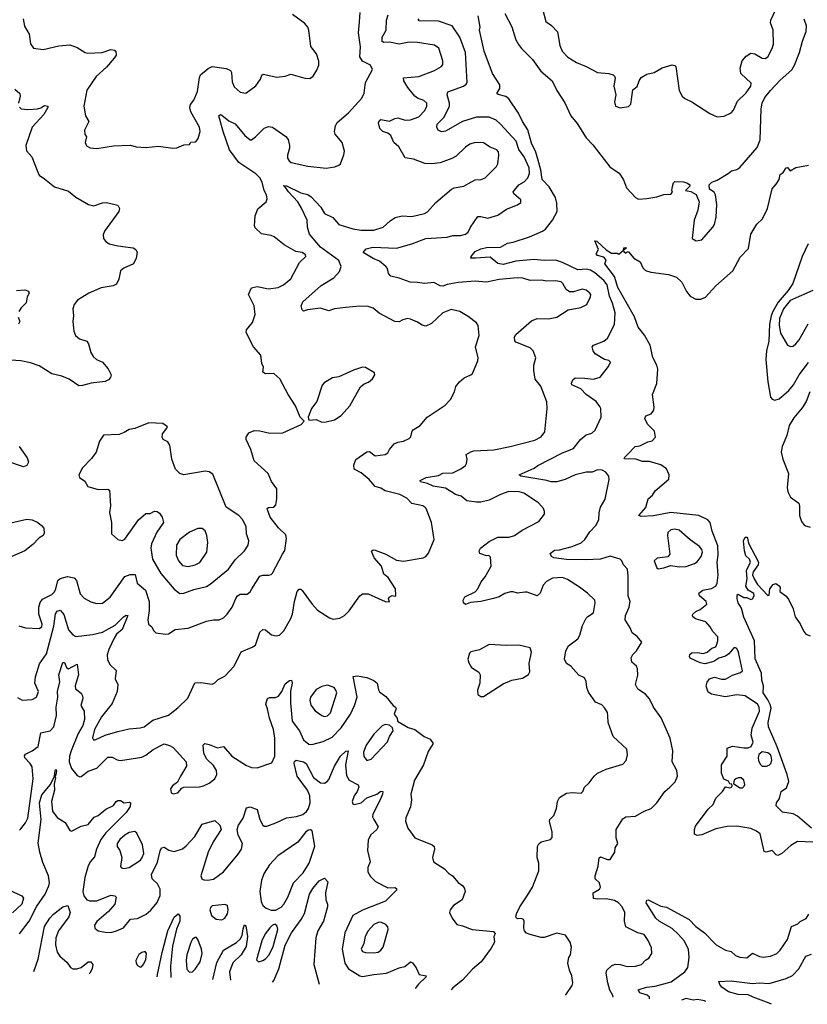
# Model space of a CAD drawing. Extents: x 1603745 to 1745082, y 385868 to 533966.
# Tile 78 of 256: x 1656797 to 1662396, y 387893 to 394888. Entities that reach past the tile are written whole.
import ezdxf

# ---------------------------------------------------------------- set-up
doc = ezdxf.new("R2010")
doc.units = 0

msp = doc.modelspace()

# ---------------------------------------------------------------- linework, layer by layer
at = {"layer": '0CON20XD'}
for points in [[(1660516, 394955), (1660536.7, 394875), (1660577.7, 394847.7), (1660621.2, 394801.2), (1660637.1, 394705), (1660654.3, 394665), (1660692.4, 394622.4), (1660755, 394584), (1660825, 394556.2), (1660904.2, 394514.2), (1660985, 394506.2), (1661015, 394496.7), (1661025, 394487.5), (1661030, 394475), (1661020, 394415), (1661034, 394355), (1661024.2, 394304.2), (1661033.3, 394275), (1661065, 394262), (1661125, 394272), (1661142.1, 394287.9), (1661155, 394390), (1661186.1, 394413.9), (1661200, 394455), (1661215, 394477.5), (1661255, 394502.5), (1661306.4, 394513.6), (1661365, 394546.7), (1661435, 394568.8), (1661453.6, 394563.6), (1661460, 394555), (1661486, 394385), (1661506.2, 394345), (1661525, 394328), (1661575, 394305.8), (1661701.7, 394221.7), (1661755, 394198.8), (1661805, 394202), (1661855, 394226.2), (1661870, 394245), (1661899.3, 394310.7), (1661961.7, 394368.3), (1661993.8, 394415), (1661996.9, 394436.9), (1661924, 394505), (1661919.2, 394545), (1661933, 394597), (1661960.3, 394629.7), (1661995, 394651.2), (1662022.5, 394645), (1662075, 394614), (1662095, 394612), (1662116, 394625), (1662146.3, 394683.7), (1662155.6, 394715), (1662152.9, 394815), (1662133.1, 394865), (1662136.9, 394885), (1662170.6, 394955)], [(1656782.3, 390072.3), (1656815, 390054.2), (1656885, 390058.8), (1656916.2, 390075), (1656930, 390115), (1656905.6, 390175.6), (1656910, 390220), (1656939.1, 390310.9), (1656987.6, 390382.4), (1657040.6, 390580.6), (1657052.7, 390667.3), (1657065, 390686.5), (1657085, 390694.4), (1657112, 390662), (1657145, 390554), (1657175, 390518), (1657197.3, 390507.3), (1657315, 390520.6), (1657385, 390536.2), (1657475, 390586.2), (1657535, 390645.4), (1657555, 390657.5), (1657566.5, 390656.5), (1657525, 390556.1), (1657485, 390522.2), (1657467.9, 390495), (1657430, 390415), (1657420, 390375), (1657421.7, 390341.7), (1657437.3, 390307.3), (1657483.3, 390265), (1657476.7, 390205), (1657495.9, 390165.9), (1657489.2, 390115), (1657455, 390030), (1657378.5, 389935), (1657329.1, 389845), (1657315.8, 389785.8), (1657323.2, 389773.2), (1657335, 389771.4), (1657405.9, 389804.1), (1657495, 389831.6), (1657575, 389851.2), (1657653.4, 389856.6), (1657681.2, 389865), (1657745, 389910.8), (1657855, 389946.9), (1657921.5, 389998.5), (1657992.5, 390067.5), (1658042.7, 390177.3), (1658085, 390179.2), (1658165, 390167.5), (1658185, 390176), (1658209.1, 390200.9), (1658255, 390223.8), (1658323.1, 390295), (1658372.8, 390397.2), (1658450.7, 390429.3), (1658472.9, 390445), (1658503.2, 390536.8), (1658525, 390556.2), (1658545, 390553.8), (1658587, 390517), (1658619.7, 390510.3), (1658645, 390516), (1658673.9, 390546.1), (1658724.8, 390635.2), (1658736.4, 390665), (1658751.5, 390755), (1658770.8, 390825), (1658785, 390843.3), (1658795, 390843.3), (1658805, 390833.3), (1658875.5, 390735.5), (1658915, 390694), (1658999.7, 390639.7), (1659025, 390630), (1659073.4, 390636.6), (1659105, 390655.8), (1659140.3, 390689.7), (1659214.4, 390795.6), (1659235, 390809.2), (1659275, 390808.9), (1659395, 390756), (1659426.7, 390753.3), (1659420, 390775), (1659423.6, 390786.4), (1659445, 390796.7), (1659465, 390792.5), (1659471.7, 390798.3), (1659468.8, 390845), (1659415.7, 390925), (1659385, 390950), (1659370, 391005), (1659317.5, 391065), (1659297.5, 391112.5), (1659308.8, 391121.2), (1659325, 391120), (1659401.1, 391091.1), (1659475, 391048.6), (1659525, 391041.1), (1659665, 391066), (1659684.3, 391075.7), (1659702.7, 391097.3), (1659744, 391195), (1659725.7, 391315.7), (1659686.2, 391415), (1659676.7, 391425), (1659664.1, 391434.1), (1659585, 391451.9), (1659548.7, 391488.7), (1659499.2, 391515), (1659395, 391540), (1659365, 391560), (1659325, 391572.3), (1659281.9, 391621.9), (1659225, 391670), (1659174.4, 391695), (1659173, 391723), (1659185.8, 391764.2), (1659265, 391817.3), (1659285, 391821.4), (1659325, 391790.6), (1659395, 391799.2), (1659415, 391811.2), (1659426.2, 391835), (1659460, 391875), (1659485, 391887.5), (1659525, 391894), (1659566.8, 391913.2), (1659578, 391925), (1659586, 391965), (1659594, 391975), (1659645, 392006), (1659694.5, 392065.5), (1659821.2, 392148.8), (1659858.9, 392191.1), (1659888.1, 392245), (1659898.5, 392281.5), (1659923.3, 392316.7), (1659956.3, 392343.7), (1660005, 392364.4), (1660015.3, 392374.7), (1660053.5, 392465), (1660056.7, 392485), (1660038, 392565), (1660062.5, 392645), (1660055.8, 392715.8), (1660043.3, 392735), (1659985, 392780), (1659925, 392814.4), (1659865, 392828.9), (1659805, 392806.5), (1659725, 392729.4), (1659685, 392710.6), (1659657.4, 392717.4), (1659625, 392739.2), (1659575, 392761.2), (1659555, 392766), (1659520, 392755), (1659495, 392741.2), (1659465, 392744), (1659352.6, 392802.6), (1659309.1, 392839.1), (1659275, 392850), (1659215, 392852.1), (1659116.3, 392843.7), (1659035, 392834.4), (1658995, 392820.8), (1658935, 392839.4), (1658842.3, 392827.7), (1658815, 392817.5), (1658806.2, 392826.2), (1658799.2, 392855), (1658810.6, 392885), (1658939.4, 393000.6), (1659030.6, 393055), (1659070.8, 393099.2), (1659082.7, 393135), (1659065, 393177.7), (1658935, 393271.5), (1658858, 393365), (1658842.1, 393415), (1658841.9, 393465), (1658801.2, 393548.8), (1658774.4, 393595), (1658707.8, 393665), (1658682.3, 393702.3), (1658674.2, 393705), (1658675, 393710), (1658695, 393707.5), (1658795, 393659.4), (1658845, 393645.6), (1658869.6, 393629.6), (1658937.3, 393557.3), (1658965, 393512.5), (1659023.4, 393483.4), (1659065, 393433.3), (1659165, 393402.7), (1659225, 393392.5), (1659315, 393393.9), (1659382, 393415), (1659429.8, 393460.2), (1659465.9, 393484.1), (1659515, 393494.3), (1659585, 393489.4), (1659675, 393511.9), (1659695.5, 393524.5), (1659755, 393588.8), (1659865.7, 393684.3), (1659885.7, 393694.3), (1659955, 393705.7), (1659988, 393725), (1660035, 393750.8), (1660076.6, 393753.4), (1660106.2, 393765), (1660186.2, 393845), (1660196.1, 393863.9), (1660203.3, 393925), (1660200.5, 393950.5), (1660188, 393965), (1660141.7, 393981.7), (1660095, 394013.1), (1660035, 394016.4), (1659997, 394003), (1659965, 393983.1), (1659900.2, 393919.8), (1659868.9, 393901.1), (1659785, 393872.3), (1659725, 393864.6), (1659677.9, 393867.9), (1659596.7, 393896.7), (1659537.5, 393907.5), (1659491.4, 393985), (1659456.1, 394016.1), (1659435, 394065.6), (1659415, 394082.7), (1659377.5, 394095), (1659357.8, 394115), (1659348.9, 394155), (1659355, 394172), (1659365, 394179.4), (1659425, 394168.5), (1659465, 394187.3), (1659485, 394190), (1659537.5, 394175), (1659575, 394176.8), (1659635, 394198.8), (1659676.2, 394243.8), (1659692.1, 394275), (1659691.1, 394295), (1659670.8, 394315), (1659625, 394330.8), (1659605.7, 394345.7), (1659556.7, 394406.7), (1659527.8, 394455), (1659525.8, 394474.2), (1659635, 394484.6), (1659745, 394526.7), (1659796.7, 394555), (1659805, 394570), (1659804.4, 394595), (1659775.6, 394685), (1659746.7, 394706.7), (1659625, 394726.2), (1659565, 394728.9), (1659495, 394715.6), (1659425, 394728.1), (1659385, 394727.3), (1659374.1, 394734.1), (1659373.6, 394765), (1659402.9, 394815), (1659405.4, 394885), (1659417.6, 394922.4)], [(1656821.2, 394895), (1656832.3, 394842.3), (1656863.8, 394785), (1656875, 394717.5), (1656895.8, 394685.8), (1656965, 394676), (1657075, 394702.9), (1657155, 394710), (1657205, 394690), (1657262.5, 394655), (1657281.2, 394651.2), (1657384.5, 394655.5), (1657445, 394675.6), (1657472.5, 394672.5), (1657481.2, 394665), (1657484.1, 394635.9), (1657470, 394615), (1657415, 394550.8), (1657341.4, 394485), (1657275, 394388.8), (1657253, 394273), (1657264.3, 394204.3), (1657288.8, 394165), (1657257, 394103), (1657260, 394075), (1657273.3, 394055), (1657262, 394015), (1657273.4, 393993.4), (1657297.7, 393977.7), (1657345, 393974.4), (1657465, 393992.5), (1657585, 393995.8), (1657625, 393986), (1657695, 393980.8), (1657785, 393989.2), (1657885, 393976.7), (1657915, 393978.8), (1657965, 394000), (1658005, 394002.5), (1658015, 394017.5), (1658048.3, 394021.7), (1658067.1, 394045), (1658080, 394095), (1658076.5, 394125), (1658013.7, 394233.7), (1658006.9, 394265), (1658011.4, 394285), (1658035, 394316), (1658062.2, 394377.8), (1658075, 394477.5), (1658083.3, 394496.7), (1658137.7, 394542.3), (1658165, 394556.2), (1658265, 394542), (1658295, 394526.7), (1658303.9, 394513.9), (1658307.8, 394447.8), (1658322.1, 394412.1), (1658364.2, 394374.2), (1658405, 394366.2), (1658475, 394418.8), (1658509.2, 394465), (1658519.2, 394495), (1658528.3, 394501.7), (1658625, 394480), (1658685, 394488.1), (1658725, 394501.4), (1658825, 394472.5), (1658859.3, 394470.7), (1658883.9, 394486.1), (1658909.7, 394530.3), (1658923.8, 394565), (1658923.9, 394593.9), (1658906, 394645), (1658867.9, 394697.9), (1658853.6, 394813.6), (1658845.6, 394835), (1658825, 394861.9), (1658736.1, 394926.1)], [(1658448.1, 390845), (1658505, 390935.7), (1658525, 390941.9), (1658568.7, 390941.3), (1658585, 390945.8), (1658595, 390956), (1658665, 391092), (1658683.2, 391116.8), (1658693.6, 391203.6), (1658688.8, 391228.8), (1658637.3, 391277.3), (1658577.5, 391355), (1658558.8, 391405), (1658557.5, 391415), (1658565, 391422.5), (1658605, 391424.2), (1658618.7, 391441.3), (1658625.7, 391485), (1658626.2, 391555), (1658586.6, 391606.6), (1658563.1, 391665), (1658463.8, 391755), (1658440.8, 391835), (1658406.7, 391905), (1658407, 391923), (1658425, 391952.5), (1658465, 391970), (1658505, 391968), (1658575, 391952), (1658667.7, 391952.3), (1658798.3, 392011.7), (1658820, 392035), (1658790, 392065), (1658756.7, 392145), (1658706, 392225), (1658646.6, 392336.6), (1658605, 392374.4), (1658545, 392373.5), (1658526.2, 392385), (1658529.5, 392419.5), (1658518, 392445), (1658511.2, 392505), (1658460, 392565), (1658406.2, 392665), (1658408.8, 392685), (1658453.4, 392736.6), (1658470.9, 392795), (1658464.6, 392855), (1658422.9, 392935), (1658445, 392983.3), (1658485, 392992.5), (1658565, 392977.1), (1658635, 392986.7), (1658672, 393005), (1658725, 393047.5), (1658787, 393163), (1658831.2, 393205), (1658828.3, 393218.3), (1658805, 393234), (1658760.9, 393240.9), (1658677.9, 393287.9), (1658606.6, 393346.6), (1658585, 393355.8), (1658516, 393366), (1658470.5, 393410.5), (1658466.2, 393425), (1658471.4, 393495), (1658490, 393545), (1658549.2, 393595), (1658555.8, 393615), (1658551.4, 393645), (1658535.4, 393675.4), (1658520.6, 393735), (1658504.1, 393765), (1658475, 393793.4), (1658355.6, 393875), (1658289.2, 393965), (1658243.4, 394095), (1658213.8, 394206.2), (1658225, 394214.4), (1658235, 394210), (1658285, 394170.8), (1658329.3, 394149.3), (1658398.6, 394065), (1658435, 394034.4), (1658446.2, 394035), (1658474, 394055), (1658535, 394118), (1658565, 394130), (1658595, 394124), (1658688.8, 394058.8), (1658705, 394037.5), (1658715.8, 393995), (1658715.7, 393975), (1658700, 393925), (1658700.8, 393905), (1658712, 393885), (1658726.2, 393875), (1658845, 393847.5), (1658975.8, 393834.2), (1659037, 393843), (1659065, 393853.8), (1659076.7, 393865), (1659102.3, 393927.7), (1659105.8, 393955), (1659089.2, 394015), (1659039.5, 394075), (1659034.5, 394095), (1659041.5, 394135), (1659055, 394158.6), (1659135, 394225.6), (1659229.8, 394330.2), (1659245, 394367.5), (1659255, 394443.3), (1659304.4, 394535), (1659291.4, 394565), (1659234.6, 394594.6), (1659215.7, 394625), (1659220.9, 394695), (1659206.4, 394795), (1659213.3, 394873.3), (1659218.5, 394938.5)], [(1660214.5, 394145), (1660184.6, 394174.6), (1660135.4, 394195.4), (1660045, 394195.3), (1659945, 394164.7), (1659825, 394096), (1659795, 394090.8), (1659772.9, 394102.9), (1659762.2, 394125), (1659765.4, 394145), (1659815.6, 394195), (1659851.8, 394275), (1659852.1, 394295), (1659835.6, 394355), (1659840.8, 394375), (1659951.2, 394415), (1659970.6, 394429.4), (1659977.1, 394442.9), (1659966.6, 394655), (1659925.6, 394765), (1659870.8, 394845), (1659775, 394878), (1659635, 394880), (1659630, 394885), (1659636, 394895)], [(1661016.3, 387943.4), (1661014, 387955), (1660992.6, 387992.6), (1660978.9, 388045), (1660966.9, 388115), (1660971.4, 388135), (1661003.9, 388166.1), (1661031.1, 388178.9), (1661066.3, 388176.3), (1661115, 388162.9), (1661175.6, 388164.4), (1661216.2, 388175), (1661245, 388206.7), (1661268.3, 388221.7), (1661291.2, 388255), (1661288.8, 388295), (1661265.4, 388345.4), (1661235, 388388.2), (1661190.4, 388400.4), (1661105, 388443.8), (1661097, 388483), (1661098.5, 388545), (1661080, 388585), (1661054.2, 388615), (1661025, 388631.1), (1660965, 388642.7), (1660905, 388640), (1660875.6, 388645.6), (1660873.3, 388685), (1660917.9, 388712.1), (1660926.9, 388725), (1660918.9, 388755), (1660888.2, 388785), (1660887.4, 388805), (1660908.7, 388875), (1660915.6, 388934.4), (1660925, 388942), (1660975, 388922), (1660995, 388921.2), (1661026.7, 388975), (1661028.8, 389005), (1661050, 389035), (1661038, 389075), (1661037.5, 389135), (1661085, 389210), (1661105, 389224.2), (1661175, 389228.8), (1661235, 389265.8), (1661285, 389284.3), (1661325.7, 389325), (1661383.8, 389405), (1661417.5, 389435), (1661457.4, 389472.6), (1661472.9, 389515), (1661468, 389555), (1661435.8, 389615.8), (1661438.9, 389695), (1661420.5, 389785), (1661357.9, 389927.9), (1661302.5, 390005), (1661274.4, 390064.4), (1661245.9, 390095.9), (1661190.9, 390130.9), (1661174.4, 390165), (1661191.7, 390231.7), (1661187.7, 390277.7), (1661181.2, 390295), (1661147.5, 390325), (1661144.3, 390355), (1661155, 390378.8), (1661180.8, 390405), (1661218.8, 390465), (1661187, 390507), (1661151.7, 390531.7), (1661137.7, 390567.7), (1661100, 390625), (1661102.5, 390655), (1661128.9, 390715), (1661135.5, 390755), (1661121.3, 390795), (1661122.5, 390935), (1661116.7, 390985), (1661089.2, 391015), (1661076.9, 391045), (1661065, 391056.7), (1660995, 391076.9), (1660925, 391056.4), (1660825, 391050.5), (1660685, 391052.9), (1660594.2, 391064.2), (1660578, 391075), (1660567.5, 391095), (1660599.5, 391120.5), (1660635, 391123.1), (1660725, 391144.6), (1660787.2, 391172.8), (1660813.8, 391195), (1660850.3, 391249.7), (1660891.8, 391295), (1660914.6, 391335), (1660916.7, 391385), (1660925.7, 391425), (1660958.3, 391481.7), (1660987.7, 391622.3), (1660984, 391645), (1660964.4, 391674.4), (1660938.1, 391688.1), (1660905, 391690), (1660867.1, 391672.9), (1660825, 391674.5), (1660745, 391656), (1660675, 391621.8), (1660615, 391606.2), (1660575, 391604.6), (1660544, 391614), (1660360, 391645), (1660347.5, 391655), (1660455, 391702.2), (1660479.4, 391720.6), (1660655, 391810), (1660735, 391842.2), (1660783.6, 391906.4), (1660825, 391938), (1660865, 391952), (1660888.6, 391971.4), (1660931.4, 392065), (1660928.1, 392125), (1660921.3, 392141.3), (1660894.3, 392175), (1660824.3, 392225), (1660785.7, 392265), (1660721.2, 392295), (1660719.2, 392305), (1660729.3, 392330.7), (1660745.6, 392344.4), (1660815, 392342.7), (1660875, 392333.5), (1660922.3, 392347.7), (1660983.3, 392425), (1660996.7, 392455), (1660985, 392466.2), (1660953.3, 392475), (1660887.8, 392515), (1660874.5, 392535), (1660866.2, 392565), (1660876.7, 392575), (1660948.6, 392605), (1660974.5, 392625), (1661026.4, 392723.6), (1661030.6, 392805), (1661011.7, 392875), (1660990.3, 392925), (1660973.3, 393005), (1660948.6, 393035), (1660885, 393089), (1660855, 393107.8), (1660825.6, 393115.6), (1660765, 393110.6), (1660655, 393164.5), (1660605, 393179.1), (1660525, 393176.7), (1660455, 393184.5), (1660325, 393173.2), (1660235, 393149), (1660196.6, 393156.6), (1660141.4, 393201.4), (1660036.7, 393193.3), (1660005, 393193.3), (1660006.2, 393205), (1660035, 393241.1), (1660075, 393260.8), (1660115, 393268.8), (1660215, 393271.4), (1660265, 393301.4), (1660305, 393306.9), (1660422, 393345), (1660514.4, 393385.6), (1660535, 393401.2), (1660585, 393464.2), (1660616.7, 393525), (1660614.5, 393585), (1660605, 393624.5), (1660560.2, 393700.2), (1660511.9, 393751.9), (1660502.4, 393822.4), (1660465, 393946.7), (1660435, 394011.4), (1660409.3, 394105), (1660371.4, 394165), (1660343.4, 394225), (1660273.1, 394325), (1660253.6, 394343.6), (1660197.7, 394357.7), (1660188.8, 394365), (1660210.9, 394399.1), (1660210, 394425), (1660157.5, 394505), (1660097.9, 394665), (1660066.4, 394813.6), (1660071.2, 394835), (1660056.2, 394915)], [(1660245, 394933.3), (1660295, 394838.8), (1660324.4, 394745), (1660342, 394712), (1660363.2, 394683.2), (1660442.5, 394605), (1660502, 394522), (1660582.9, 394455), (1660616.3, 394386.3), (1660671.7, 394298.3), (1660715, 394206), (1660760.9, 394150.9), (1660825, 394048), (1660870.2, 394000.2), (1660993, 393843), (1661058.8, 393798.8), (1661089.7, 393749.7), (1661111.2, 393695), (1661175, 393626), (1661195, 393614.4), (1661255, 393617.3), (1661325, 393629.1), (1661376.7, 393646.7), (1661425, 393650), (1661436.7, 393663.3), (1661432.5, 393675), (1661437, 393703), (1661445, 393730), (1661455, 393740), (1661515, 393737.5), (1661545, 393727.5), (1661560, 393715), (1661560, 393705), (1661530, 393675), (1661567.5, 393667.5), (1661606.4, 393646.4), (1661626.7, 393595), (1661616.7, 393535), (1661590.8, 393465), (1661577.5, 393335), (1661605, 393316.7), (1661645, 393323.8), (1661723.8, 393415), (1661735, 393432.5), (1661747.1, 393485), (1661753.3, 393575), (1661742.5, 393645), (1661733, 393663), (1661700, 393685), (1661697.5, 393715), (1661716.2, 393735), (1661755, 393749.4), (1661833.8, 393795), (1661855.8, 393814.2), (1661895, 393824.3), (1661915, 393838.8), (1662040.4, 393979.6), (1662061.2, 394035), (1662066.9, 394255), (1662075, 394295.7), (1662093.7, 394335), (1662135, 394385.4), (1662201.6, 394458.4), (1662285, 394531.1), (1662304.7, 394565), (1662340.9, 394655), (1662360.8, 394735), (1662388.1, 394805), (1662391, 394845), (1662373, 394893)], [(1656764.1, 394394.1), (1656798.8, 394365), (1656802, 394345), (1656790, 394295)], [(1656795, 394267.5), (1656807.5, 394255), (1656855, 394250), (1656925, 394255.6), (1656948.2, 394261.8), (1656975, 394278.6), (1656996.7, 394275), (1656997.5, 394265), (1656968.5, 394215), (1656886.2, 394125), (1656841.9, 393995), (1656845.6, 393955.6), (1656884, 393915), (1656925.7, 393805.7), (1656935, 393783.8), (1656975, 393758.8), (1657045, 393701.2), (1657145, 393670), (1657196.4, 393626.4), (1657286.1, 393576.1), (1657325, 393566), (1657385, 393588), (1657415, 393588.8), (1657495, 393570), (1657506.4, 393546.4), (1657503.3, 393525), (1657399.2, 393385), (1657391.2, 393358.8), (1657394.2, 393334.2), (1657406.7, 393315), (1657432.5, 393295), (1657495, 393280.8), (1657605, 393268), (1657622.5, 393255), (1657632.5, 393235), (1657626.4, 393193.6), (1657606.7, 393155), (1657537.3, 393122.7), (1657513.8, 393105), (1657502, 393045), (1657485, 393008.8), (1657463, 392997), (1657375.5, 392984.5), (1657288.8, 392945), (1657208.8, 392895), (1657185.8, 392864.2), (1657176.1, 392833.9), (1657180, 392785), (1657174.2, 392745), (1657181.2, 392675), (1657193.8, 392645), (1657221.7, 392621.7), (1657275, 392603.8), (1657287.5, 392585), (1657303.8, 392525), (1657320, 392495), (1657343.8, 392475), (1657385, 392455.5), (1657426.9, 392406.9), (1657448.8, 392365), (1657443.6, 392346.4), (1657429.5, 392330.5), (1657405, 392316.9), (1657305, 392306.7), (1657245, 392289.4), (1657217.9, 392287.9), (1657150, 392335), (1657097.5, 392355), (1657025, 392372), (1656935, 392428.9), (1656875, 392449.5), (1656805, 392464.4), (1656735, 392468.6)], [(1660677.1, 387958.6), (1660679.3, 387960.7), (1660724.4, 388025.6), (1660728.6, 388045), (1660722.5, 388095), (1660704.4, 388135), (1660693.3, 388185), (1660701.4, 388225), (1660712, 388245), (1660719.5, 388299.5), (1660710, 388335), (1660676.7, 388385), (1660615, 388398), (1660525, 388368.8), (1660505, 388368.8), (1660425, 388388), (1660399.5, 388399.5), (1660386.7, 388415), (1660380, 388435), (1660382.5, 388485), (1660377.5, 388495), (1660365, 388502.5), (1660335, 388500), (1660323, 388513), (1660327.5, 388535), (1660352.5, 388585), (1660405, 388663.3), (1660442, 388725), (1660488.3, 388841.7), (1660487.5, 388895), (1660474.4, 388935), (1660477.1, 389015), (1660487.1, 389032.9), (1660505, 389047.5), (1660570, 389065), (1660582.7, 389077.3), (1660582.9, 389115), (1660564, 389195), (1660566.2, 389205), (1660593.8, 389235), (1660612, 389285), (1660620, 389335), (1660635, 389362.5), (1660685, 389392.5), (1660725, 389398.6), (1660787.7, 389392.3), (1660800, 389405), (1660811.2, 389435), (1660845, 389467.5), (1660880.8, 389515), (1660905, 389534.3), (1660965, 389564.2), (1661085, 389600), (1661108.8, 389625), (1661118.8, 389665), (1661113.3, 389705), (1661015.4, 389795.4), (1660980.4, 389895), (1660977.6, 389942.4), (1660976.6, 389966.6), (1660957.4, 389997.4), (1660935, 390020), (1660889.1, 390039.1), (1660841.4, 390111.4), (1660829.4, 390145), (1660825, 390187.5), (1660811.7, 390211.7), (1660771.3, 390231.3), (1660715, 390296), (1660683.8, 390315), (1660668.8, 390345), (1660680, 390405), (1660699.3, 390440.7), (1660765, 390490), (1660778.9, 390515), (1660798.9, 390585), (1660824.6, 390635.4), (1660835, 390648.6), (1660875.6, 390675), (1660888.1, 390745), (1660885, 390763.3), (1660834.5, 390814.5), (1660776.3, 390856.3), (1660691.1, 390911.1), (1660655, 390925.7), (1660585, 390920), (1660542.7, 390897.3), (1660519.2, 390870.8), (1660497, 390813), (1660475, 390794), (1660405, 390821.4), (1660388.1, 390821.9), (1660335, 390813.1), (1660305, 390824.2), (1660285, 390824.2), (1660245, 390812.5), (1660205, 390788.8), (1660164.5, 390775.5), (1660075, 390755.5), (1660002, 390748), (1659965, 390733.5), (1659952.9, 390745), (1659948.6, 390765), (1659961.1, 390788.9), (1660035, 390824.4), (1660055, 390844.3), (1660078.6, 390895), (1660105, 390929.2), (1660147.5, 391005), (1660145, 391070), (1660131.7, 391081.7), (1660115, 391080), (1660067, 391097), (1660063.3, 391115), (1660073.8, 391135), (1660135, 391182), (1660195, 391211.5), (1660276.9, 391213.1), (1660313.3, 391225), (1660368.7, 391261.3), (1660487.9, 391322.1), (1660526.7, 391375), (1660528.8, 391395), (1660521.2, 391415), (1660486.2, 391455), (1660380, 391525), (1660346.7, 391535), (1660275, 391536.2), (1660214.7, 391515.3), (1660135, 391475.7), (1660075, 391461.4), (1660045, 391460.8), (1659975, 391471.1), (1659935, 391503.8), (1659895, 391515.8), (1659825, 391560.2), (1659735.3, 391575.3), (1659695, 391594), (1659646.2, 391605), (1659644, 391615), (1659686.7, 391635), (1659775, 391650), (1659805, 391666.7), (1659875, 391669.4), (1659932, 391698), (1659965, 391720.8), (1659974.3, 391735), (1659977.5, 391765), (1659970, 391800), (1660005, 391818.1), (1660025.6, 391824.4), (1660168.2, 391831.8), (1660282.5, 391855), (1660457.9, 391902.1), (1660505, 391924.3), (1660529.3, 391960.7), (1660546.7, 392125), (1660544.4, 392174.4), (1660501.2, 392285), (1660461.1, 392335), (1660451.2, 392395), (1660453, 392433), (1660466.2, 392485), (1660446.2, 392535), (1660425, 392557.5), (1660325, 392596.2), (1660315.8, 392605.8), (1660314.3, 392634.3), (1660325, 392651.4), (1660435, 392747.8), (1660475, 392764.4), (1660555, 392763.3), (1660615, 392774.4), (1660695, 392827.5), (1660785, 392843.3), (1660828.8, 392865), (1660855, 392920), (1660856.2, 392935), (1660848.3, 392948.3), (1660825, 392965.8), (1660795, 392974), (1660735, 392955.7), (1660705, 392954), (1660681.4, 392971.4), (1660658.8, 393015), (1660646.7, 393025), (1660605, 393034.2), (1660545, 393030), (1660505, 393036.7), (1660425, 393035.6), (1660373, 393053), (1660335, 393055.6), (1660205, 393042.2), (1660115, 393022.7), (1660035, 393030.5), (1659915, 393022.2), (1659835, 393007.5), (1659805, 392995.7), (1659785, 392998), (1659740.6, 393020.6), (1659675, 393013.2), (1659625, 393021.9), (1659572.7, 393022.7), (1659495, 393051.9), (1659435, 393065.5), (1659418.9, 393085), (1659411.3, 393121.3), (1659400.8, 393135), (1659355, 393172.9), (1659310.8, 393190.8), (1659240, 393235), (1659259.6, 393260.4), (1659306.8, 393273.2), (1659475.4, 393264.6), (1659585, 393295.4), (1659685, 393334.5), (1659835, 393343.4), (1659875.4, 393355.4), (1659930, 393355), (1659965, 393364.4), (1659985, 393380), (1660001.5, 393415), (1660055, 393489.2), (1660075, 393490.5), (1660125, 393477.3), (1660195, 393499.2), (1660256.8, 393543.2), (1660335.9, 393574.1), (1660359.3, 393590.7), (1660358.3, 393608.3), (1660310.3, 393650.3), (1660304.2, 393665), (1660345.9, 393714.1), (1660382.4, 393737.6), (1660410.4, 393765), (1660420.6, 393795), (1660419.4, 393835), (1660383.6, 393915), (1660346, 393966), (1660325.9, 394025), (1660214.5, 394145)], [(1662435, 389045.4), (1662325, 389049.1), (1662278, 389022), (1662215, 388964.4), (1662185, 388951.4), (1662174, 388955), (1662145, 388986.7), (1662104.2, 388974.2), (1662089.4, 388979.4), (1662060, 389105), (1662035, 389124.4), (1661995, 389141.5), (1661895, 389157.9), (1661826.9, 389156.9), (1661745, 389140.6), (1661645, 389097.8), (1661613.1, 389093.1), (1661595, 389102.5), (1661593.3, 389135), (1661600.3, 389159.7), (1661691.4, 389278.6), (1661726.8, 389313.2), (1661745, 389356.7), (1661793.3, 389405), (1661815, 389437.5), (1661845, 389430), (1661857.5, 389435), (1661862.5, 389445), (1661858.3, 389458.3), (1661845, 389460), (1661835, 389477.5), (1661802.3, 389492.3), (1661786, 389535), (1661786.7, 389595), (1661826.2, 389655), (1661825, 389712.5), (1661863.2, 389726.8), (1661945, 389715.8), (1661975, 389716.2), (1661997.5, 389725), (1662010, 389755), (1661997.5, 389805), (1662004.6, 389855), (1662054.7, 389975), (1662052.6, 390005), (1662041.6, 390025), (1661955, 390085.3), (1661895, 390092.6), (1661812.9, 390077.1), (1661715, 390096.7), (1661690, 390110), (1661676.1, 390153.9), (1661685, 390182.5), (1661701.2, 390205), (1661735, 390216.7), (1661786.5, 390203.5), (1661815, 390202.3), (1661865, 390232.5), (1661920.6, 390249.4), (1661935, 390262.5), (1661907.3, 390395), (1661895, 390420.8), (1661885, 390426.9), (1661872.5, 390425), (1661837.8, 390382.2), (1661814.3, 390365.7), (1661767.7, 390352.3), (1661731.1, 390328.9), (1661667, 390313), (1661635, 390318.8), (1661563.5, 390353.5), (1661558, 390365), (1661561.4, 390378.6), (1661575, 390390), (1661615, 390393.3), (1661655, 390386.5), (1661685, 390395.5), (1661717.2, 390422.8), (1661745, 390434), (1661750.8, 390445), (1661759.2, 390475), (1661758.8, 390505), (1661725, 390541.2), (1661704.2, 390575), (1661675, 390609.4), (1661600.8, 390630.8), (1661582.5, 390645), (1661580, 390655), (1661582.5, 390665), (1661602.5, 390685), (1661635, 390698.2), (1661682.5, 390735), (1661677.5, 390755), (1661628.6, 390795), (1661623.8, 390815), (1661654, 390835), (1661715, 390846.1), (1661745, 390863.8), (1661755.8, 390885), (1661762.2, 390942.2), (1661754.8, 391035), (1661762.4, 391085), (1661760.6, 391150.6), (1661719.6, 391255), (1661704.4, 391315), (1661688.6, 391335), (1661625, 391365.5), (1661425, 391387.2), (1661302.7, 391362.7), (1661215, 391358.6), (1661198.8, 391365), (1661247, 391423), (1661264.2, 391485), (1661295, 391510), (1661315, 391542), (1661412, 391625), (1661413.1, 391655), (1661395, 391698), (1661355, 391725.6), (1661275, 391748.5), (1661225, 391750), (1661176.8, 391766.8), (1661098.8, 391768.8), (1661093.4, 391776.6), (1661122, 391805), (1661173, 391857), (1661205, 391860), (1661261.7, 391888.3), (1661293.6, 391896.4), (1661316.4, 391923.6), (1661310, 391965), (1661260, 392015), (1661241.2, 392055), (1661247.5, 392075), (1661285, 392088.8), (1661305.8, 392115), (1661308.1, 392135), (1661295.6, 392225), (1661325.4, 392304.6), (1661332.9, 392405), (1661326.9, 392435), (1661298.1, 392488.1), (1661278.2, 392575), (1661238.2, 392648.2), (1661193.6, 392703.6), (1661167.2, 392777.2), (1661048.8, 392985), (1661025.8, 393065), (1660957.5, 393155), (1660967, 393183), (1660950.3, 393200.3), (1660905, 393214), (1660894, 393225), (1660912.2, 393255), (1660885, 393316.7), (1660900, 393315), (1660965, 393254.2), (1661005, 393230), (1661045, 393230), (1661057, 393223), (1661090, 393250), (1661091.7, 393268.3), (1661105, 393270), (1661110, 393265), (1661090, 393250), (1661091.7, 393241.7), (1661105, 393230), (1661115, 393240), (1661125, 393240), (1661163.6, 393193.6), (1661207.7, 393167.7), (1661227.5, 393125), (1661245, 393107.5), (1661283.6, 393093.6), (1661408.3, 393078.3), (1661465, 393058.8), (1661505, 393023.8), (1661537.7, 392957.7), (1661564.2, 392924.2), (1661603.5, 392903.5), (1661638.1, 392901.9), (1661671.9, 392918.1), (1661745, 392998.1), (1661867.5, 393105), (1661918.3, 393201.7), (1661977.7, 393262.3), (1661993.3, 393365), (1662036.2, 393435), (1662076.4, 393473.6), (1662112.4, 393547.6), (1662145, 393687.5), (1662175, 393720), (1662195.9, 393754.1), (1662201.7, 393788.3), (1662225, 393803.3), (1662245, 393835.8), (1662255, 393837.5), (1662275, 393815.8), (1662315, 393838.5), (1662405, 393853.8)], [(1662402.2, 393295), (1662358.5, 393205), (1662292.8, 393015), (1662260.4, 392965), (1662189, 392881), (1662149.7, 392815), (1662139.1, 392785), (1662127.8, 392725), (1662122.1, 392605), (1662106.5, 392535), (1662100.8, 392475), (1662115.2, 392315.2), (1662135, 392206.7), (1662145, 392192), (1662165, 392185.8), (1662195, 392195.7), (1662265, 392253.3), (1662296.5, 392293.5), (1662337.8, 392365), (1662405, 392452)], [(1656774.1, 392964.1), (1656835, 392969.2), (1656860.8, 392960.8), (1656864, 392945), (1656851.2, 392918.8), (1656843, 392877), (1656807.6, 392842.4), (1656791.1, 392815)], [(1662435.4, 392964.6), (1662275, 392893.1), (1662225.9, 392835), (1662198.1, 392765), (1662194.7, 392715), (1662205, 392661.2), (1662255, 392576.7), (1662276.4, 392566.4), (1662295, 392570), (1662315, 392586), (1662337, 392613), (1662402.3, 392727.7)], [(1656786, 392776), (1656798.6, 392745), (1656788.6, 392725)], [(1658945, 392030), (1658975, 392032.5), (1659035, 392046.2), (1659082.7, 392077.3), (1659144.1, 392145.9), (1659220.9, 392279.1), (1659245, 392301.2), (1659275.7, 392314.3), (1659305, 392337.5), (1659322.5, 392365), (1659319.3, 392379.3), (1659255, 392417.5), (1659235, 392420), (1659170.5, 392399.5), (1659065, 392351.2), (1659020, 392345), (1658960.7, 392309.3), (1658948.3, 392291.7), (1658910, 392175), (1658872.5, 392125), (1658847.5, 392065), (1658853, 392043), (1658905, 392047.5), (1658945, 392030)], [(1662412.9, 392245), (1662387.1, 392175), (1662359.5, 392130.5), (1662300.8, 392059.2), (1662267.5, 392005), (1662249.6, 391935), (1662216.1, 391855), (1662209.6, 391815), (1662221.8, 391765), (1662261.1, 391665), (1662253.2, 391565), (1662256.2, 391535), (1662275.7, 391495), (1662335, 391453.3), (1662340.6, 391435), (1662339.4, 391365), (1662353.6, 391323.6), (1662376.2, 391295), (1662415, 391283.3)], [(1657935, 390810.6), (1657965, 390814.4), (1658035, 390839.5), (1658125, 390862.2), (1658151.9, 390878.1), (1658281.9, 390985), (1658328.7, 391051.3), (1658394.6, 391115.4), (1658420.6, 391155), (1658426.9, 391185), (1658408.6, 391235), (1658406.5, 391285), (1658382.5, 391335), (1658355, 391366.9), (1658265, 391426.2), (1658170, 391660), (1658145, 391675.6), (1658115, 391680), (1657965, 391654.2), (1657936.7, 391665), (1657903.8, 391695), (1657879.2, 391765), (1657865.8, 391865), (1657849.4, 391889.4), (1657818, 391905), (1657811.3, 391921.3), (1657813.2, 391946.8), (1657843.6, 391986.4), (1657847.5, 391995), (1657815, 392020), (1657715, 392023.3), (1657615.4, 391984.6), (1657575, 391977.1), (1657540, 391955), (1657505, 391942.5), (1657392.7, 391937.3), (1657363.8, 391895), (1657340.8, 391815), (1657308.5, 391771.5), (1657243.3, 391705), (1657216.7, 391655), (1657222.5, 391635), (1657260.9, 391610.9), (1657283, 391573), (1657355, 391550.6), (1657423.9, 391553.9), (1657435.7, 391545.7), (1657442, 391435), (1657437, 391387), (1657450, 391315), (1657451.2, 391235), (1657495, 391196.2), (1657525, 391189.2), (1657545, 391197.5), (1657642.5, 391335), (1657695, 391380.6), (1657725, 391379.2), (1657755, 391395.8), (1657775, 391394.2), (1657792.1, 391382.1), (1657810.8, 391355), (1657819.4, 391315), (1657773.4, 391246.6), (1657733.8, 391165), (1657730.4, 391135), (1657742.3, 391055), (1657800.9, 390955), (1657895, 390841.4), (1657935, 390810.6)], [(1656794.2, 391855), (1656851.5, 391775), (1656861.2, 391745), (1656848.9, 391721.1), (1656825, 391710.8), (1656705, 391752.9)], [(1656695, 391303.3), (1656848.8, 391338.8), (1656885.8, 391335.8), (1656926.1, 391316.1), (1656952.5, 391295), (1656970, 391275), (1656970.7, 391239.3), (1656963.3, 391225), (1656934.3, 391205.7), (1656890.9, 391159.1), (1656834.2, 391115), (1656742, 391075)], [(1657995, 391004.5), (1658045, 391014.5), (1658078.5, 391031.5), (1658127.8, 391105), (1658134.3, 391175), (1658127.5, 391225), (1658115, 391256.7), (1658095, 391273.8), (1658063.3, 391273.3), (1658005, 391248.6), (1657936.7, 391195), (1657911.2, 391155), (1657910.4, 391085), (1657926.9, 391045), (1657955, 391011.8), (1657995, 391004.5)], [(1661335, 390987.5), (1661375, 390993.3), (1661425, 391010), (1661485, 391001.1), (1661535.4, 391004.6), (1661593.8, 391025), (1661613, 391037), (1661641.1, 391075), (1661650.5, 391105), (1661646.7, 391125), (1661629.4, 391145), (1661562.4, 391192.4), (1661485, 391261.1), (1661455, 391268.2), (1661425, 391263.1), (1661404.6, 391245.4), (1661400.8, 391225), (1661418, 391092), (1661405, 391073.3), (1661327.7, 391062.3), (1661307, 391043), (1661325, 390993.3), (1661335, 390987.5)], [(1662424.5, 389144.5), (1662325, 389230), (1662295, 389247.1), (1662218.6, 389258.6), (1662175, 389302.5), (1662176.1, 389323.9), (1662197.5, 389355), (1662208.8, 389405), (1662248.8, 389431.2), (1662263.5, 389476.5), (1662253, 389525), (1662181.7, 389721.7), (1662120.3, 389865), (1662117.2, 389895), (1662137.9, 389997.9), (1662132.7, 390022.7), (1662115.3, 390055.3), (1662083.1, 390105), (1662084.2, 390155), (1662073.1, 390195), (1662069.6, 390245), (1662025, 390347.5), (1662020.8, 390475), (1661945, 390643.3), (1661927.1, 390707.1), (1661904, 390745), (1661896.2, 390775), (1661897.5, 390802.5), (1661905, 390807.5), (1661945, 390782.5), (1661965, 390782.5), (1661995, 390770), (1662006.2, 390775), (1662018.1, 390795), (1662015, 390810.8), (1661975.5, 390835.5), (1661958, 390865), (1661967.1, 390915), (1661964.4, 390975), (1661991.2, 391035), (1661985.8, 391055.8), (1661959.6, 391079.6), (1661950, 391115), (1661943.2, 391185), (1661955, 391211.8), (1661965, 391213.1), (1661970.4, 391205), (1661978.2, 391168.2), (1662049.5, 391035), (1662045.4, 391014.6), (1662010.6, 390965), (1662007.1, 390945), (1662016.8, 390916.8), (1662042.2, 390875), (1662115, 390797.5), (1662125, 390800), (1662130, 390845), (1662153.6, 390876.4), (1662171.7, 390881.7), (1662196.4, 390866.4), (1662202.5, 390855), (1662200, 390825), (1662245, 390792.5), (1662265, 390767.5), (1662295, 390702.5), (1662308.8, 390645), (1662345, 390596.2), (1662370.9, 390540.9), (1662385, 390523.8), (1662415, 390510)], [(1656791.7, 390581.7), (1656838.3, 390568.3), (1656935, 390562.9), (1656955, 390574.3), (1656958.2, 390595), (1656934.5, 390665), (1656933.3, 390715), (1656942.6, 390747.4), (1656959.3, 390770.7), (1657025.8, 390805), (1657045, 390822.9), (1657055.5, 390845), (1657068, 390905), (1657085, 390918), (1657137.3, 390932.7), (1657185, 390924), (1657201.4, 390905), (1657228.5, 390808.5), (1657255, 390779.2), (1657303, 390753), (1657345, 390740.9), (1657385, 390743.6), (1657440.6, 390785), (1657545, 390933.1), (1657582.6, 390947.4), (1657617.9, 390947.9), (1657633.6, 390885), (1657690.6, 390835), (1657716.7, 390755), (1657718.9, 390691.1), (1657709.2, 390625), (1657713.3, 390595), (1657735.8, 390575.8), (1657747.7, 390547.7), (1657765, 390533.3), (1657833.6, 390523.6), (1657855, 390526.2), (1657903, 390557), (1657995.9, 390565.9), (1658124.4, 390615.6), (1658175, 390625.7), (1658215, 390625.8), (1658245, 390638.6), (1658272.9, 390665), (1658308.1, 390715), (1658332.8, 390777.2), (1658345.5, 390794.5), (1658365, 390807.1), (1658415, 390808), (1658435, 390824), (1658448.1, 390845)], [(1660075, 390078.8), (1660095, 390080), (1660235, 390170), (1660295, 390195.8), (1660370.5, 390209.5), (1660415, 390236.7), (1660424, 390255), (1660418.6, 390315), (1660435.8, 390395), (1660425.7, 390425.7), (1660345.7, 390445.7), (1660255, 390441.4), (1660135, 390450), (1660065, 390412.5), (1660005, 390396.7), (1659995, 390387.5), (1659982, 390345), (1659988.7, 390318.7), (1660009.2, 390285), (1660061.7, 390251.7), (1660070.8, 390235), (1660067.1, 390175), (1660050.8, 390125), (1660053.3, 390095), (1660075, 390078.8)], [(1656795, 389131.2), (1656805, 389140), (1656838.1, 389181.9), (1656854.7, 389215.3), (1656894.1, 389495), (1656885, 389579.2), (1656871.5, 389605), (1656833.6, 389645), (1656831.2, 389658.8), (1656839.8, 389670.2), (1656886.6, 389693.4), (1656929.2, 389725), (1656948, 389822), (1657015, 389836.2), (1657039.2, 389865), (1657060, 389945), (1657057, 390005), (1657067.5, 390075), (1657065.3, 390115), (1657082.2, 390185), (1657075.8, 390235), (1657105, 390322.5), (1657115, 390322.5), (1657130.8, 390285), (1657145, 390275.8), (1657205, 390310), (1657215.2, 390235), (1657204.6, 390195), (1657192.5, 390155), (1657193.5, 390135), (1657235, 390102.9), (1657244.6, 390085), (1657245.4, 390065), (1657232.5, 390015), (1657254.6, 389974.6), (1657257.3, 389917.3), (1657246.2, 389875), (1657213.8, 389816.2), (1657163.6, 389695), (1657152.2, 389655), (1657149.1, 389615), (1657165, 389568), (1657205, 389518.8), (1657225, 389508.8), (1657235, 389511.2), (1657285, 389549.4), (1657345, 389570.6), (1657425, 389649.4), (1657455, 389649.4), (1657490.7, 389630.7), (1657515, 389626.2), (1657665, 389648), (1657695, 389662.5), (1657745.4, 389704.6), (1657825, 389743.3), (1657862.6, 389732.6), (1657887.4, 389717.4), (1657980, 389615), (1657983.3, 389585), (1657940.8, 389515), (1657918.8, 389471.2), (1657883.7, 389446.3), (1657870, 389425), (1657874.3, 389395), (1657887.3, 389387.3), (1657921.2, 389395), (1657951.1, 389428.9), (1657964.3, 389435.7), (1658075, 389438.4), (1658104.7, 389445.3), (1658144.4, 389465), (1658184.1, 389495.9), (1658197.9, 389525), (1658195.4, 389555), (1658175, 389588.9), (1658128.1, 389635), (1658107.1, 389675), (1658102, 389735), (1658114.3, 389745.7), (1658145, 389739.4), (1658204.3, 389714.3), (1658245, 389724), (1658305.6, 389655), (1658409.5, 389589.5), (1658445, 389575.5), (1658486.2, 389573.8), (1658590.4, 389609.6), (1658612, 389655), (1658611.5, 389785), (1658602.6, 389845), (1658574.2, 389925), (1658558.8, 389991.2), (1658548.1, 390025), (1658558.8, 390065), (1658575, 390074), (1658615, 390072.9), (1658636.8, 390083.2), (1658661.4, 390115), (1658685, 390168.8), (1658715, 390193.3), (1658730, 390195), (1658734, 390174), (1658723, 390117), (1658722.7, 390035), (1658734.6, 389905), (1658785.3, 389835.3), (1658815, 389773.1), (1658852.4, 389742.4), (1658875, 389739.5), (1658955, 389760.7), (1659018.6, 389791.4), (1659083, 389857), (1659149.5, 389955), (1659178.2, 390015), (1659197.3, 390075), (1659167, 390223), (1659195, 390227.1), (1659264.2, 390214.2), (1659315, 390192.9), (1659338, 390175), (1659347.8, 390127.8), (1659355, 390112), (1659399.7, 390079.7), (1659452.5, 390015), (1659467.5, 390005), (1659472.5, 389995), (1659460, 389955), (1659480, 389925), (1659483.6, 389903.6), (1659559.3, 389859.3), (1659606.1, 389846.1), (1659672.5, 389795), (1659716.1, 389776.1), (1659737.5, 389745), (1659699.7, 389690.3), (1659667.1, 389595), (1659604.5, 389485), (1659577.1, 389385), (1659581.4, 389345), (1659574.3, 389295), (1659541.7, 389218.3), (1659538.6, 389195), (1659556, 389145), (1659605.8, 389075.8), (1659730, 389025), (1659742.5, 389015), (1659746.2, 388995), (1659730.8, 388935), (1659738.8, 388905), (1659816.2, 388855), (1659845, 388823.8), (1659873.3, 388805), (1659915, 388758.8), (1659946.2, 388735), (1659960, 388715), (1659964, 388695), (1659942, 388635), (1659880, 388595), (1659856.2, 388565), (1659852, 388545), (1659871.2, 388505), (1659905, 388460), (1659945, 388451.2), (1660013.6, 388423.6), (1660165, 388410), (1660177.5, 388395), (1660167.5, 388375), (1660172.5, 388335), (1660148.8, 388291.2), (1660078, 388195), (1660016.4, 388143.6), (1659945.3, 388064.7), (1659875, 388009.2), (1659863.2, 387994.9)], [(1658965, 389938), (1658985, 389942), (1659006.9, 389965), (1659050.5, 390105), (1659045.4, 390125.4), (1659032.8, 390142.8), (1658985, 390161.1), (1658945, 390151.4), (1658905, 390130), (1658863.8, 390076.2), (1658858.9, 390055), (1658867.8, 390017.8), (1658898.3, 389978.3), (1658945, 389944.2), (1658965, 389938)], [(1659265, 389625.7), (1659295, 389633.6), (1659412.8, 389757.2), (1659426, 389795), (1659452.5, 389835), (1659447, 389857), (1659427, 389877), (1659395, 389881.4), (1659375, 389871.4), (1659315, 389812.2), (1659259.2, 389735), (1659240.8, 389685), (1659243.1, 389653.1), (1659265, 389625.7)], [(1656796.9, 388395), (1656865.5, 388485), (1656920.3, 388589.7), (1656978.6, 388675), (1657005.5, 388735), (1657009.1, 388755), (1657003.1, 388805), (1656961.6, 388901.6), (1656940, 388975), (1656929, 389039), (1656951, 389205), (1656937.6, 389325), (1656955, 389380.8), (1657015.6, 389454.4), (1657044.5, 389515), (1657050.6, 389555), (1657055, 389563.8), (1657058.2, 389555), (1657055, 389522.5), (1657047.5, 389515), (1657051.7, 389501.7), (1657043.1, 389456.9), (1657044.6, 389415), (1657023.5, 389335), (1657031.2, 389265), (1657065, 389220.9), (1657120, 389185), (1657155, 389127.5), (1657165, 389122.5), (1657235, 389159.2), (1657285, 389170), (1657327.6, 389222.4), (1657355.5, 389234.5), (1657409.8, 389280.2), (1657464, 389306), (1657483.3, 389335), (1657495, 389341.2), (1657515, 389341.2), (1657540, 389325), (1657575, 389330), (1657586, 389325), (1657581.7, 389298.3), (1657553.4, 389256.6), (1657409.4, 389110.6), (1657375, 389063.1), (1657343.2, 388995), (1657328.8, 388941.2), (1657301.5, 388908.5), (1657284.2, 388875.8), (1657260.2, 388795), (1657247.4, 388695), (1657253.6, 388663.6), (1657275, 388634.6), (1657295, 388627.3), (1657345, 388629.1), (1657445, 388668.8), (1657474.4, 388664.4), (1657484, 388655), (1657473.1, 388605), (1657428.1, 388551.9), (1657345, 388480.6), (1657330, 388455), (1657331.4, 388435), (1657354.7, 388414.7), (1657405, 388404.5), (1657445, 388404.4), (1657485, 388414.5), (1657535, 388437.1), (1657585, 388496.9), (1657635, 388501.9), (1657697.4, 388532.6), (1657729.2, 388560.8), (1657775, 388616.5), (1657797.1, 388665), (1657795, 388710), (1657777.9, 388747.9), (1657740, 388785), (1657735.5, 388815), (1657777.7, 388902.2), (1657795.4, 388984.6), (1657805, 389004), (1657825, 389010), (1657857.3, 388987.3), (1657895, 388979.1), (1657955, 388998.1), (1657981.7, 389018.3), (1658041.4, 389085), (1658095, 389173.3), (1658185, 389200), (1658220, 389165), (1658230, 389135), (1658172.7, 389047.3), (1658136.7, 388973.3), (1658085.6, 388805), (1658091.2, 388785), (1658106.9, 388776.9), (1658135, 388774.4), (1658175, 388783.3), (1658245.6, 388835), (1658351.1, 388958.9), (1658374.5, 388995), (1658381.5, 389035), (1658350, 389095), (1658343.8, 389135), (1658353.3, 389165), (1658386, 389215), (1658410, 389290), (1658435, 389295.7), (1658485, 389276.7), (1658504.5, 389205), (1658526.2, 389165), (1658535, 389158), (1658555, 389159.2), (1658618.6, 389181.4), (1658695, 389218), (1658765, 389227.5), (1658809.1, 389240.9), (1658835, 389262.5), (1658850.4, 389285), (1658862.9, 389325), (1658860.4, 389375), (1658842.5, 389415), (1658770.5, 389515), (1658747.5, 389605), (1658751.1, 389618.9), (1658762.2, 389627.8), (1658815, 389616.8), (1658834.4, 389605), (1658884.8, 389504.8), (1658935, 389467.3), (1658964.6, 389465.4), (1658983.1, 389475), (1658995, 389490.6), (1659035.4, 389584.6), (1659078.1, 389655), (1659115, 389690.6), (1659133.3, 389693.3), (1659114.1, 389595), (1659119.3, 389519.3), (1659139.2, 389485), (1659203.3, 389453.3), (1659207.1, 389435), (1659196.1, 389406.1), (1659175.5, 389375), (1659160, 389335), (1659165, 389318), (1659175, 389313.8), (1659225, 389324.4), (1659265, 389359.4), (1659335, 389385.6), (1659365, 389408), (1659378, 389405), (1659376.7, 389385), (1659359.2, 389345), (1659306.9, 389245), (1659305.7, 389225), (1659314.3, 389205), (1659345.7, 389155), (1659336, 389135), (1659290, 389095), (1659275, 389060), (1659270.8, 388985), (1659288.1, 388905), (1659271.9, 388865), (1659271.9, 388835), (1659291.2, 388801.2), (1659326.3, 388766.3), (1659415, 388720), (1659465, 388721.9), (1659475.4, 388715.4), (1659476.7, 388705), (1659397.3, 388625), (1659235, 388561), (1659165.6, 388525), (1659109.5, 388400.5), (1659090, 388285), (1659108.2, 388185), (1659134.3, 388144.3), (1659215, 388095.3), (1659235, 388090.8), (1659315, 388105.6), (1659405, 388113.6), (1659495, 388152.9), (1659535, 388160.6), (1659575, 388193.8), (1659588.6, 388188.6), (1659615, 388153.3), (1659635.8, 388105.8), (1659686, 388095), (1659684, 388085), (1659633.1, 388036.9), (1659609.6, 388006.2)], [(1662105, 389584.3), (1662125, 389592.5), (1662136.7, 389605), (1662142.9, 389627.1), (1662139.3, 389655), (1662135, 389665.5), (1662115, 389680), (1662074.2, 389685.8), (1662052.3, 389667.7), (1662046, 389645), (1662049.2, 389625), (1662060.3, 389600.3), (1662075, 389586), (1662105, 389584.3)], [(1661935, 389432), (1661947.9, 389442.1), (1661952.5, 389455), (1661945, 389486), (1661925, 389501.4), (1661905, 389502.5), (1661886.7, 389495), (1661876.7, 389485), (1661871.7, 389461.7), (1661915, 389432), (1661935, 389432)], [(1657535, 388858.6), (1657575, 388864.5), (1657655, 388918.2), (1657668.9, 388935), (1657679.3, 388965), (1657669.2, 389025), (1657629.6, 389109.6), (1657615, 389120.6), (1657575, 389113.3), (1657545, 389095.5), (1657508.1, 389065), (1657490.6, 389035), (1657491.4, 389015), (1657509.5, 388985), (1657522.5, 388935), (1657513.1, 388873.1), (1657522.2, 388862.2), (1657535, 388858.6)], [(1658585, 388561.9), (1658615, 388562.5), (1658655, 388582.5), (1658674.7, 388605.3), (1658702.9, 388655), (1658743.5, 388755), (1658812.9, 388827.1), (1658854.6, 388895.4), (1658894.5, 389015.5), (1658875.6, 389125), (1658865, 389132), (1658849.7, 389130.3), (1658832, 389118), (1658775.4, 389044.6), (1658632.7, 388947.3), (1658572.6, 388885), (1658534.7, 388825), (1658516.8, 388775), (1658505.3, 388695), (1658513.2, 388623.2), (1658526.4, 388595), (1658549.2, 388575), (1658585, 388561.9)], [(1658594.8, 388051.6), (1658605, 388062.7), (1658640.5, 388145), (1658685, 388312.2), (1658730.1, 388399.9), (1658797.3, 388495), (1658820.9, 388539.1), (1658858.1, 388675), (1658881.2, 388715), (1658925, 388769.5), (1658965, 388790), (1658987, 388763), (1658971.2, 388685), (1658973.8, 388635), (1658986.2, 388605), (1658986, 388585), (1658955.8, 388485), (1658916.6, 388415), (1658901.7, 388365), (1658887.5, 388175), (1658926.4, 388036.7)], [(1656725, 388704.4), (1656812.7, 388662.7), (1656825, 388647.5), (1656812, 388605), (1656745.8, 388544.2)], [(1656897.6, 388127.4), (1656928.9, 388215), (1656973.6, 388445), (1657012.5, 388505), (1657037.6, 388532.4), (1657105, 388584.6), (1657140, 388595), (1657155.7, 388545), (1657145.8, 388515), (1657074.1, 388415.9), (1657055.2, 388364.8), (1657052.6, 388315), (1657063.5, 388263.5), (1657082, 388235), (1657132.9, 388192.9), (1657158.6, 388155), (1657174.6, 388144.6), (1657202.5, 388145), (1657235.2, 388154.8), (1657285, 388195.6), (1657304.3, 388194.3), (1657318, 388175), (1657312.5, 388145), (1657295, 388114.4), (1657290.4, 388109.8)], [(1658235, 388493.5), (1658255.7, 388505), (1658274.5, 388535), (1658278.9, 388565), (1658274.1, 388594.1), (1658255, 388602), (1658165, 388593.1), (1658155, 388584), (1658148.5, 388565), (1658160, 388525), (1658195, 388498.5), (1658235, 388493.5)], [(1661275.1, 387931.8), (1661274.3, 387945), (1661258.2, 387958.2), (1661206, 387975), (1661193.3, 387995), (1661253.3, 388015), (1661315, 388022.9), (1661426.9, 388053.1), (1661525.8, 388125), (1661546.1, 388153.9), (1661556.7, 388225), (1661550.7, 388285), (1661521.4, 388345), (1661479.9, 388389.9), (1661435, 388431.6), (1661342.5, 388485), (1661320, 388505), (1661250, 388615), (1661255, 388633.3), (1661265, 388635.7), (1661355, 388591.4), (1661395, 388583.1), (1661555, 388494.5), (1661604.3, 388445), (1661665, 388400.6), (1661746.9, 388315), (1661815, 388277.1), (1661855, 388268), (1661885, 388240.8), (1661915, 388227.1), (1661965.7, 388224.3), (1662005, 388256), (1662055, 388233.1), (1662085, 388228.5), (1662134.5, 388235.5), (1662178.8, 388255), (1662202.8, 388277.2), (1662255.9, 388354.1), (1662284.2, 388445), (1662328, 388465), (1662345, 388480.8), (1662388.1, 388501.9), (1662405.4, 388534.6)], [(1657774.5, 388088.2), (1657776.7, 388105), (1657809.5, 388260.5), (1657850.9, 388415), (1657895, 388511.2), (1657925, 388536.7), (1657935, 388520), (1657936.5, 388485), (1657912.7, 388427.3), (1657883, 388307), (1657869.2, 388165), (1657871.8, 388083.8)], [(1658171.3, 388070.5), (1658199.5, 388190.5), (1658245, 388277.1), (1658338.8, 388331.2), (1658364.7, 388355.3), (1658378.9, 388381.1), (1658385, 388430), (1658395, 388457.5), (1658405, 388450), (1658416.9, 388375), (1658407.6, 388305), (1658371.8, 388245), (1658313.1, 388186.9), (1658288.9, 388125), (1658296.7, 388064.9)], [(1658495, 388195.8), (1658525, 388203.5), (1658545, 388215.6), (1658571.5, 388245), (1658600, 388305), (1658631.5, 388425), (1658628.7, 388448.7), (1658615, 388462), (1658595, 388455.8), (1658575, 388437.5), (1658542.7, 388395), (1658518.9, 388345), (1658479.5, 388209.5), (1658495, 388195.8)], [(1659315, 388258.2), (1659345, 388264.7), (1659365, 388276.9), (1659381.4, 388298.6), (1659417.3, 388425), (1659413.8, 388443.8), (1659400.5, 388460.5), (1659365, 388477.1), (1659345, 388475.4), (1659315, 388461.2), (1659273.8, 388415), (1659252.3, 388375), (1659244.6, 388325.4), (1659224.4, 388285), (1659235, 388268), (1659255, 388260.6), (1659315, 388258.2)], [(1658005, 388121.2), (1658025, 388123.8), (1658045, 388142), (1658080.5, 388195), (1658095.4, 388254.6), (1658090.4, 388285), (1658065, 388350), (1658055, 388366.7), (1658045, 388368.8), (1658026.2, 388355), (1658015, 388333.3), (1657986.2, 388245), (1657979.6, 388205), (1657985, 388143.8), (1658005, 388121.2)], [(1657655, 388158), (1657665, 388162), (1657680.2, 388179.8), (1657695, 388212.5), (1657698.6, 388255), (1657688.6, 388268.6), (1657665, 388261.9), (1657645, 388246.9), (1657622.5, 388205), (1657624.4, 388185), (1657635, 388168), (1657655, 388158)], [(1662141.7, 387893.1), (1662125, 387901.3), (1662010, 387945), (1661975, 387959.6), (1661905, 387962), (1661835, 387981.8), (1661788.6, 388015), (1661773.1, 388035), (1661767.5, 388055), (1661855, 388060.6), (1662005, 388041.6), (1662055, 388046.6), (1662125, 388041.9), (1662245, 388077.5), (1662291.3, 388098.7), (1662335.6, 388145), (1662385.7, 388234.3), (1662425, 388250)], [(1661674.3, 387914), (1661665, 387918.6), (1661616.3, 387926.3), (1661583.4, 387923.4), (1661535, 387933.3), (1661502.4, 387921.7)]]:
    msp.add_lwpolyline(points, dxfattribs=at)

doc.saveas('drawing.dxf')
